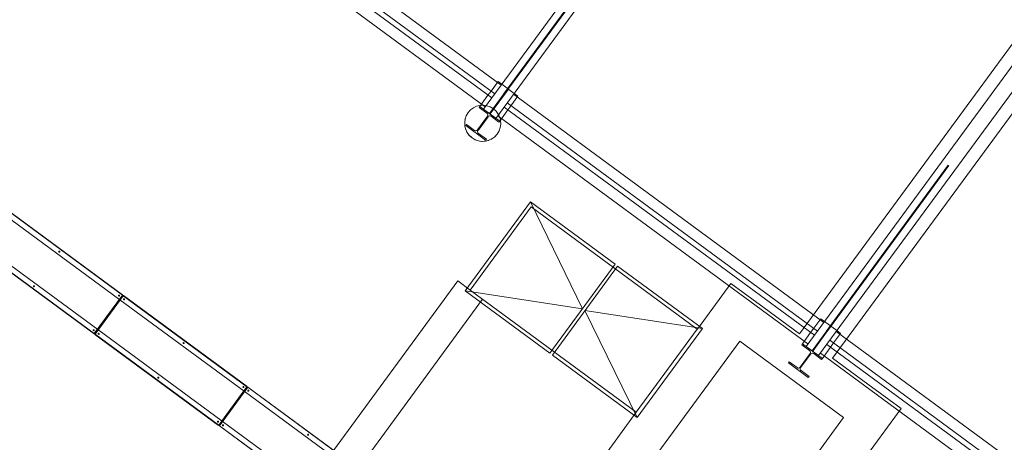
# Model space of a CAD drawing. Header units: metres. Extents: x 135583 to 135939, y 457896 to 458258.
# Tile 185 of 256: x 135770 to 135779, y 457917 to 457921. Entities that reach past the tile are written whole.
import ezdxf

# ---------------------------------------------------------------- set-up
doc = ezdxf.new("R2010")
doc.units = ezdxf.units.M
doc.linetypes.add('Hidden', pattern=[4, 2, -2])
doc.layers.add('NIEUWE INSTALLATIE', color=250, linetype='Continuous', lineweight=0)

msp = doc.modelspace()

# ---------------------------------------------------------------- linework, layer by layer
at = {"layer": 'NIEUWE INSTALLATIE'}
for p, q in [((135778.053, 457925.1922), (135774.3631, 457920.1697)), ((135774.484, 457920.0809), (135778.1739, 457925.1034)), ((135777.4282, 457917.9923), (135781.0695, 457922.9485)), ((135777.4282, 457917.9923), (135781.0695, 457922.9485)), ((135781.1834, 457922.8924), (135777.4934, 457917.8699)), ((135777.6143, 457917.7811), (135781.3043, 457922.8036)), ((135781.3918, 457922.7116), (135777.7506, 457917.7554)), ((135781.3918, 457922.7116), (135777.7506, 457917.7554)), ((135774.5348, 457920.4034), (135772.4395, 457921.9428)), ((135772.3477, 457921.8179), (135774.443, 457920.2785)), ((135772.3773, 457921.8582), (135774.4726, 457920.3188)), ((135774.3809, 457920.1939), (135772.2855, 457921.7333)), ((135774.5044, 457920.4381), (135774.4364, 457920.3454)), ((135774.5044, 457920.4381), (135774.4364, 457920.3454)), ((135774.5044, 457920.4381), (135774.5407, 457920.4115)), ((135774.5044, 457920.4381), (135774.5407, 457920.4115)), ((135774.4068, 457920.3051), (135774.3268, 457920.1963)), ((135774.4068, 457920.3051), (135774.3268, 457920.1963)), ((135774.6298, 457920.2033), (135774.6979, 457920.296)), ((135774.6298, 457920.2033), (135774.6979, 457920.296)), ((135777.6651, 457918.1036), (135774.6557, 457920.3146)), ((135774.6616, 457920.3227), (135774.6979, 457920.296)), ((135774.6616, 457920.3227), (135774.6979, 457920.296)), ((135774.3268, 457920.1963), (135774.3197, 457920.1867)), ((135774.3197, 457920.1867), (135774.3965, 457920.1303)), ((135774.5202, 457920.0542), (135774.3268, 457920.1963)), ((135774.5639, 457920.1897), (135777.5734, 457917.9787)), ((135774.5935, 457920.23), (135777.603, 457918.019)), ((135774.1961, 457920.1048), (135774.2011, 457920.115)), ((135774.1961, 457920.1048), (135774.2011, 457920.115)), ((135774.401, 457920.1009), (135774.3039, 457919.9688)), ((135774.3099, 457919.9643), (135774.407, 457920.0965)), ((135774.484, 457920.0809), (135774.3631, 457920.1697)), ((135774.4364, 457920.101), (135774.5131, 457920.0446)), ((135777.5112, 457917.8941), (135774.5017, 457920.1051)), ((135774.5202, 457920.0542), (135774.6002, 457920.163)), ((135774.5202, 457920.0542), (135774.6002, 457920.163)), ((135774.1978, 457920.0207), (135774.1907, 457920.011)), ((135774.1907, 457920.011), (135774.3841, 457919.8689)), ((135774.2745, 457919.9643), (135774.1978, 457920.0207)), ((135774.5131, 457920.0446), (135774.5202, 457920.0542)), ((135774.2107, 457919.9343), (135774.1987, 457919.9547)), ((135774.2107, 457919.9343), (135774.1987, 457919.9547)), ((135774.2484, 457919.8942), (135774.2215, 457919.92)), ((135774.2484, 457919.8942), (135774.2215, 457919.92)), ((135774.3912, 457919.8786), (135774.3144, 457919.935)), ((135774.4802, 457919.9099), (135774.472, 457919.9021)), ((135774.4802, 457919.9099), (135774.472, 457919.9021)), ((135774.288, 457919.8711), (135774.2553, 457919.8891)), ((135774.288, 457919.8711), (135774.2553, 457919.8891)), ((135774.328, 457919.8598), (135774.3049, 457919.8651)), ((135774.328, 457919.8598), (135774.3049, 457919.8651)), ((135774.3841, 457919.8689), (135774.3912, 457919.8786)), ((135770.8606, 457918.3667), (135769.6614, 457919.2477)), ((135770.8622, 457918.3692), (135769.6631, 457919.2502)), ((135774.8185, 457919.2705), (135774.185, 457918.4082)), ((135775.6405, 457918.6666), (135774.8185, 457919.2705)), ((135774.8185, 457919.2705), (135775.3237, 457918.2355)), ((135769.6269, 457919.2098), (135770.8341, 457918.3229)), ((135769.386, 457918.8731), (135770.5851, 457917.9921)), ((135770.587, 457917.9944), (135769.3879, 457918.8754)), ((135770.6209, 457918.0328), (135769.4137, 457918.9197)), ((135775.007, 457917.8043), (135775.6405, 457918.6666)), ((135775.6647, 457918.6489), (135775.0311, 457917.7866)), ((135776.4867, 457918.045), (135775.6647, 457918.6489)), ((135770.3238, 457913.3469), (135774.113, 457918.5045)), ((135770.3238, 457913.3469), (135774.113, 457918.5045)), ((135774.113, 457918.5045), (135774.2338, 457918.4158)), ((135774.113, 457918.5045), (135774.2338, 457918.4158)), ((135776.4378, 457918.0375), (135776.7634, 457918.4807)), ((135776.4378, 457918.0375), (135776.7634, 457918.4807)), ((135777.0857, 457918.2439), (135776.7634, 457918.4807)), ((135777.0857, 457918.2439), (135776.7634, 457918.4807)), ((135770.8606, 457918.3667), (135770.587, 457917.9944)), ((135770.8627, 457918.3614), (135770.8379, 457918.3276)), ((135770.8627, 457918.3614), (135770.8379, 457918.3276)), ((135770.8694, 457918.364), (135770.8682, 457918.3624)), ((135770.8703, 457918.3633), (135770.8694, 457918.364)), ((135772.0694, 457917.4823), (135770.8703, 457918.3633)), ((135774.185, 457918.4082), (135775.007, 457917.8043)), ((135774.185, 457918.4082), (135775.3237, 457918.2355)), ((135770.8685, 457918.3609), (135770.595, 457917.9886)), ((135770.5951, 457917.9885), (135770.8686, 457918.3608)), ((135770.8002, 457918.2677), (135770.7922, 457918.2736)), ((135770.8005, 457918.268), (135770.7924, 457918.274)), ((135770.8134, 457918.2856), (135770.8053, 457918.2915)), ((135770.8136, 457918.2859), (135770.8055, 457918.2918)), ((135770.8241, 457918.3002), (135770.816, 457918.3061)), ((135770.8242, 457918.3004), (135770.8162, 457918.3063)), ((135770.8319, 457918.3109), (135770.8239, 457918.3168)), ((135770.832, 457918.311), (135770.824, 457918.3169)), ((135770.8368, 457918.3175), (135770.8287, 457918.3234)), ((135770.8368, 457918.3175), (135770.8288, 457918.3234)), ((135770.8341, 457918.3229), (135772.0412, 457917.436)), ((135772.0677, 457917.4798), (135770.8686, 457918.3608)), ((135774.3548, 457918.3269), (135772.5914, 457915.9267)), ((135774.3548, 457918.3269), (135772.5914, 457915.9267)), ((135770.7317, 457918.1744), (135770.7237, 457918.1804)), ((135770.732, 457918.1749), (135770.724, 457918.1808)), ((135770.7502, 457918.1996), (135770.7422, 457918.2055)), ((135770.7505, 457918.2), (135770.7425, 457918.206)), ((135770.7682, 457918.2241), (135770.7601, 457918.23)), ((135770.7684, 457918.2245), (135770.7604, 457918.2304)), ((135770.785, 457918.247), (135770.777, 457918.2529)), ((135770.7853, 457918.2474), (135770.7772, 457918.2533)), ((135775.3479, 457918.2177), (135776.4867, 457918.045)), ((135775.3479, 457918.2177), (135775.8531, 457917.1827)), ((135777.0857, 457918.2439), (135777.4282, 457917.9923)), ((135777.0857, 457918.2439), (135777.4282, 457917.9923)), ((135770.6632, 457918.0813), (135770.6552, 457918.0872)), ((135770.6635, 457918.0816), (135770.6554, 457918.0875)), ((135770.6784, 457918.1019), (135770.6704, 457918.1079)), ((135770.6787, 457918.1023), (135770.6707, 457918.1082)), ((135770.6953, 457918.1248), (135770.6872, 457918.1308)), ((135770.6956, 457918.1252), (135770.6875, 457918.1312)), ((135770.7132, 457918.1493), (135770.7052, 457918.1552)), ((135770.7135, 457918.1497), (135770.7055, 457918.1556)), ((135777.6348, 457918.1383), (135777.5667, 457918.0456)), ((135777.6348, 457918.1383), (135777.5667, 457918.0456)), ((135777.6348, 457918.1383), (135777.6711, 457918.1117)), ((135777.6348, 457918.1383), (135777.6711, 457918.1117)), ((135770.5923, 457917.9868), (135770.5935, 457917.9884)), ((135770.5932, 457917.9862), (135770.5923, 457917.9868)), ((135770.5928, 457917.9939), (135770.6176, 457918.0278)), ((135770.5928, 457917.9939), (135770.6176, 457918.0278)), ((135770.5932, 457917.9862), (135771.7923, 457917.1052)), ((135771.7942, 457917.1075), (135770.5951, 457917.9885)), ((135770.6269, 457918.0318), (135770.6188, 457918.0377)), ((135770.6269, 457918.0318), (135770.6189, 457918.0378)), ((135771.8281, 457917.1459), (135770.6209, 457918.0328)), ((135770.6317, 457918.0383), (135770.6236, 457918.0442)), ((135770.6318, 457918.0384), (135770.6237, 457918.0443)), ((135770.6395, 457918.0489), (135770.6314, 457918.0548)), ((135770.6397, 457918.0491), (135770.6316, 457918.0551)), ((135770.6501, 457918.0634), (135770.6421, 457918.0693)), ((135770.6503, 457918.0637), (135770.6423, 457918.0696)), ((135775.8531, 457917.1827), (135776.4867, 457918.045)), ((135777.5371, 457918.0053), (135777.4572, 457917.8965)), ((135777.5371, 457918.0053), (135777.4572, 457917.8965)), ((135777.7601, 457917.9035), (135777.8282, 457917.9962)), ((135777.7601, 457917.9035), (135777.8282, 457917.9962)), ((135780.7955, 457915.8038), (135777.786, 457918.0148)), ((135777.7919, 457918.0229), (135777.8282, 457917.9962)), ((135777.7919, 457918.0229), (135777.8282, 457917.9962)), ((135776.8489, 457917.9215), (135769.9809, 457908.5732)), ((135776.8489, 457917.9215), (135769.9809, 457908.5732)), ((135777.8563, 457917.1814), (135776.8489, 457917.9215)), ((135777.8563, 457917.1814), (135776.8489, 457917.9215)), ((135777.4572, 457917.8965), (135777.4501, 457917.8869)), ((135777.4501, 457917.8869), (135777.5268, 457917.8305)), ((135777.6506, 457917.7544), (135777.4572, 457917.8965)), ((135777.6943, 457917.8899), (135780.7037, 457915.6789)), ((135777.7239, 457917.9302), (135780.7333, 457915.7192)), ((135777.5313, 457917.8011), (135777.4342, 457917.669)), ((135777.4403, 457917.6645), (135777.5374, 457917.7967)), ((135777.6143, 457917.7811), (135777.4934, 457917.8699)), ((135777.5667, 457917.8012), (135777.6435, 457917.7448)), ((135780.6415, 457915.5943), (135777.6321, 457917.8053)), ((135777.6506, 457917.7544), (135777.7305, 457917.8632)), ((135777.6506, 457917.7544), (135777.7305, 457917.8632)), ((135775.0311, 457917.7866), (135775.8531, 457917.1827)), ((135777.3281, 457917.7209), (135777.321, 457917.7112)), ((135777.321, 457917.7112), (135777.5144, 457917.5691)), ((135777.4049, 457917.6645), (135777.3281, 457917.7209)), ((135777.6435, 457917.7448), (135777.6506, 457917.7544)), ((135777.7506, 457917.7554), (135778.0931, 457917.5038)), ((135777.7506, 457917.7554), (135778.0931, 457917.5038)), ((135777.5215, 457917.5788), (135777.4448, 457917.6352)), ((135777.5144, 457917.5691), (135777.5215, 457917.5788)), ((135778.4154, 457917.267), (135778.0931, 457917.5038)), ((135778.4154, 457917.267), (135778.0931, 457917.5038)), ((135772.0381, 457917.4395), (135771.7942, 457917.1075)), ((135772.0757, 457917.474), (135771.8022, 457917.1017)), ((135771.8023, 457917.1016), (135772.0758, 457917.4739)), ((135772.0312, 457917.4133), (135772.0232, 457917.4192)), ((135772.0314, 457917.4135), (135772.0233, 457917.4194)), ((135772.0391, 457917.424), (135772.0311, 457917.4299)), ((135772.0392, 457917.4241), (135772.0312, 457917.43)), ((135772.0439, 457917.4306), (135772.0359, 457917.4365)), ((135772.044, 457917.4306), (135772.0359, 457917.4365)), ((135772.0677, 457917.4798), (135772.0386, 457917.4401)), ((135772.0412, 457917.436), (135773.2484, 457916.5491)), ((135772.0699, 457917.4745), (135772.045, 457917.4407)), ((135772.0699, 457917.4745), (135772.045, 457917.4407)), ((135772.0466, 457917.4395), (135772.045, 457917.4407)), ((135772.0766, 457917.4771), (135772.0754, 457917.4755)), ((135773.2749, 457916.5929), (135772.0758, 457917.4739)), ((135772.0774, 457917.4764), (135772.0766, 457917.4771)), ((135773.2766, 457916.5955), (135772.0774, 457917.4764)), ((135771.9574, 457917.3127), (135771.9493, 457917.3187)), ((135771.9577, 457917.3132), (135771.9496, 457917.3191)), ((135771.9753, 457917.3372), (135771.9673, 457917.3431)), ((135771.9756, 457917.3376), (135771.9676, 457917.3435)), ((135771.9922, 457917.3601), (135771.9841, 457917.366)), ((135771.9924, 457917.3605), (135771.9844, 457917.3664)), ((135772.0074, 457917.3808), (135771.9994, 457917.3867)), ((135772.0076, 457917.3812), (135771.9996, 457917.3871)), ((135772.0206, 457917.3987), (135772.0125, 457917.4046)), ((135772.0208, 457917.399), (135772.0127, 457917.4049)), ((135771.8856, 457917.2151), (135771.8776, 457917.221)), ((135771.8859, 457917.2154), (135771.8778, 457917.2213)), ((135771.9024, 457917.238), (135771.8944, 457917.2439)), ((135771.9027, 457917.2384), (135771.8947, 457917.2443)), ((135771.9204, 457917.2624), (135771.9123, 457917.2683)), ((135771.9207, 457917.2628), (135771.9126, 457917.2687)), ((135771.9389, 457917.2876), (135771.9308, 457917.2935)), ((135771.9392, 457917.288), (135771.9311, 457917.2939)), ((135773.4478, 457913.9678), (135775.8456, 457917.2316)), ((135773.4478, 457913.9678), (135775.8456, 457917.2316)), ((135778.4154, 457917.267), (135778.0898, 457916.8238)), ((135778.4154, 457917.267), (135778.0898, 457916.8238)), ((135770.9882, 457907.8332), (135777.8563, 457917.1814)), ((135770.9882, 457907.8332), (135777.8563, 457917.1814)), ((135771.7999, 457917.107), (135771.8248, 457917.1409)), ((135771.7999, 457917.107), (135771.8248, 457917.1409)), ((135771.8341, 457917.1449), (135771.826, 457917.1508)), ((135771.8341, 457917.145), (135771.8261, 457917.1509)), ((135772.9136, 457916.3484), (135771.8281, 457917.1459)), ((135771.8388, 457917.1514), (135771.8308, 457917.1573)), ((135771.8389, 457917.1515), (135771.8309, 457917.1575)), ((135771.8467, 457917.162), (135771.8386, 457917.168)), ((135771.8468, 457917.1623), (135771.8388, 457917.1682)), ((135771.8573, 457917.1765), (135771.8493, 457917.1824)), ((135771.8575, 457917.1768), (135771.8495, 457917.1827)), ((135771.8704, 457917.1944), (135771.8624, 457917.2003)), ((135771.8707, 457917.1947), (135771.8626, 457917.2006)), ((135771.7995, 457917.0999), (135771.8007, 457917.1015)), ((135771.8004, 457917.0993), (135771.7995, 457917.0999)), ((135771.8004, 457917.0993), (135772.8816, 457916.3049)), ((135772.8834, 457916.3073), (135771.8023, 457917.1016))]:
    msp.add_line(p, q, dxfattribs=at)
at = {"layer": 'NIEUWE INSTALLATIE', "linetype": 'Hidden'}
for p, q in [((135778.1106, 457925.1499), (135774.4207, 457920.1274)), ((135778.1163, 457925.1457), (135774.4264, 457920.1232)), ((135781.241, 457922.8501), (135777.551, 457917.8276)), ((135781.2467, 457922.8459), (135777.5567, 457917.8234)), ((135774.5981, 457920.3693), (135774.4205, 457920.1275)), ((135774.5981, 457920.3693), (135774.4205, 457920.1275)), ((135774.5408, 457920.4114), (135774.6616, 457920.3227)), ((135774.5408, 457920.4114), (135774.6616, 457920.3227)), ((135774.4363, 457920.3454), (135774.4068, 457920.3052)), ((135774.4363, 457920.3454), (135774.4068, 457920.3052)), ((135774.6042, 457920.3648), (135774.4266, 457920.1231)), ((135774.6042, 457920.3648), (135774.4266, 457920.1231)), ((135774.6002, 457920.1631), (135774.6297, 457920.2033)), ((135774.6002, 457920.1631), (135774.6297, 457920.2033)), ((135774.826, 457919.2216), (135774.2339, 457918.4157)), ((135774.826, 457919.2216), (135776.4377, 457918.0375)), ((135774.2339, 457918.4157), (135775.8457, 457917.2316)), ((135777.6711, 457918.1116), (135777.7919, 457918.0229)), ((135777.6711, 457918.1116), (135777.7919, 457918.0229)), ((135776.4377, 457918.0375), (135775.8457, 457917.2316)), ((135777.5667, 457918.0456), (135777.5371, 457918.0054)), ((135777.5667, 457918.0456), (135777.5371, 457918.0054)), ((135777.7285, 457918.0695), (135777.5509, 457917.8277)), ((135777.7285, 457918.0695), (135777.5509, 457917.8277)), ((135777.7345, 457918.065), (135777.5569, 457917.8233)), ((135777.7345, 457918.065), (135777.5569, 457917.8233)), ((135777.7305, 457917.8633), (135777.7601, 457917.9035)), ((135777.7305, 457917.8633), (135777.7601, 457917.9035))]:
    msp.add_line(p, q, dxfattribs=at)
at = {"layer": 'NIEUWE INSTALLATIE', "flags": 128}
for points in [[(135774.1831, 457920.0628), (135774.186, 457920.0763), (135774.1892, 457920.0872)], [(135774.1831, 457920.0628), (135774.186, 457920.0763), (135774.1892, 457920.0872)], [(135774.181, 457920.0191), (135774.1805, 457920.0352), (135774.1808, 457920.0442)], [(135774.181, 457920.0191), (135774.1805, 457920.0352), (135774.1808, 457920.0442)], [(135774.1901, 457919.9754), (135774.1848, 457919.9939), (135774.1834, 457920.0004)], [(135774.1901, 457919.9754), (135774.1848, 457919.9939), (135774.1834, 457920.0004)], [(135774.4572, 457919.8903), (135774.4478, 457919.884), (135774.4358, 457919.8771)], [(135774.4572, 457919.8903), (135774.4478, 457919.884), (135774.4358, 457919.8771)], [(135774.3761, 457919.8588), (135774.3695, 457919.8582), (135774.3503, 457919.8577)], [(135774.3761, 457919.8588), (135774.3695, 457919.8582), (135774.3503, 457919.8577)], [(135774.4187, 457919.8694), (135774.4102, 457919.8664), (135774.3947, 457919.8621)], [(135774.4187, 457919.8694), (135774.4102, 457919.8664), (135774.3947, 457919.8621)]]:
    msp.add_lwpolyline(points, dxfattribs=at)
at = {"layer": 'NIEUWE INSTALLATIE'}
for start, end in [(53.696, 233.696), (53.696, 233.696), (233.696, 53.696), (233.696, 53.696)]:
    msp.add_arc((135774.3554, 457920.0326), 0.175, start, end, dxfattribs=at)
for centre, major_axis, ratio, start_param, end_param in [((135774.384, 457920.1134), (0.0079, -0.0195), 1, 0.553574, 2.124371), ((135774.4239, 457920.084), (-0.0169, 0.0124), 1, 4.712389, 6.283185), ((135774.287, 457919.9812), (0.0136, -0.016), 1, 4.944213, 6.515009), ((135774.3268, 457919.9519), (0.0079, -0.0195), 1, 3.695167, 5.265963), ((135770.2474, 457918.7887), (0.00296, 0.00403), 0.99863, 0, 3.141593), ((135770.2472, 457918.7888), (0.00296, 0.00403), 0.99863, 3.182754, 6.283185), ((135770.2473, 457918.7887), (0.00296, 0.00403), 0.99863, 3.158054, 6.283182), ((135770.2473, 457918.7887), (0.00296, 0.00403), 0.99863, 3.158057, 6.283185), ((135770.2474, 457918.7887), (0.00296, 0.00403), 0.99863, 3.141593, 6.283185), ((135770.0011, 457918.4534), (0.00296, 0.00403), 0.99863, 6.283183, 9.424775), ((135770.0009, 457918.4536), (-0.00296, -0.00403), 0.99863, 0.000006, 3.100438), ((135770.001, 457918.4535), (0.00296, 0.00403), 0.99863, 3.141587, 6.266716), ((135770.001, 457918.4535), (-0.00296, -0.00403), 0.99863, 0.000001, 3.125129), ((135770.0011, 457918.4534), (0.00296, 0.00403), 0.99863, 3.141587, 6.28318), ((135770.8268, 457918.363), (-0.00296, -0.00403), 0.99863, 3.141593, 6.283185), ((135770.8266, 457918.3631), (-0.00296, -0.00403), 0.99863, 0.041166, 3.141598), ((135770.8268, 457918.363), (0.00296, 0.00403), 0.99863, 3.158056, 6.283184), ((135770.8268, 457918.363), (-0.00296, -0.00403), 0.99863, 0.016467, 3.141595), ((135770.8268, 457918.363), (-0.00296, -0.00403), 0.99863, 0.00001, 3.141603), ((135770.8604, 457918.3668), (0.00178, 0.00242), 0.052336, 4.712389, 6.283185), ((135770.8685, 457918.3609), (0.00178, 0.00242), 0.052336, 4.712389, 6.283185), ((135770.8376, 457918.3277), (0.00355, 0.00484), 0.052336, 3.141593, 4.712389), ((135770.8376, 457918.3277), (0.00355, 0.00484), 0.052336, 3.141593, 4.712389), ((135770.8751, 457918.3275), (-0.00296, -0.00403), 0.99863, 3.141598, 6.28319), ((135770.8749, 457918.3276), (-0.00296, -0.00403), 0.99863, 0.041166, 3.141598), ((135770.875, 457918.3276), (0.00296, 0.00403), 0.99863, 3.158053, 6.283182), ((135770.875, 457918.3276), (0.00296, 0.00403), 0.99863, 3.158054, 6.283183), ((135770.8751, 457918.3275), (-0.00296, -0.00403), 0.99863, 0.000005, 3.141598), ((135770.5805, 457918.0277), (0.00296, 0.00403), 0.99863, 6.28318, 9.424773), ((135770.5803, 457918.0279), (-0.00296, -0.00403), 0.99863, 0.000009, 3.100441), ((135770.5805, 457918.0278), (0.00296, 0.00403), 0.99863, 3.141593, 6.266721), ((135770.5805, 457918.0278), (-0.00296, -0.00403), 0.99863, 0.000001, 3.125129), ((135770.5805, 457918.0277), (-0.00296, -0.00403), 0.99863, 0.000003, 3.141595), ((135770.5869, 457917.9945), (0.00178, 0.00242), 0.052336, 3.141593, 4.712389), ((135770.595, 457917.9886), (0.00178, 0.00242), 0.052336, 3.141593, 4.712389), ((135770.6174, 457918.028), (0.00355, 0.00484), 0.052336, 4.712389, 6.283185), ((135770.6174, 457918.028), (0.00355, 0.00484), 0.052336, 4.712389, 6.283185), ((135770.6288, 457917.9922), (0.00296, 0.00403), 0.99863, 6.283183, 9.424775), ((135770.6286, 457917.9924), (-0.00296, -0.00403), 0.99863, 0.000006, 3.100438), ((135770.6287, 457917.9923), (0.00296, 0.00403), 0.99863, 3.141593, 6.266721), ((135770.6287, 457917.9923), (0.00296, 0.00403), 0.99863, 3.141586, 6.266714), ((135770.6288, 457917.9922), (-0.00296, -0.00403), 0.99863, 0.000003, 3.141595), ((135771.4546, 457917.9018), (0.00296, 0.00403), 0.99863, 6.283183, 9.424775), ((135771.4544, 457917.9019), (0.00296, 0.00403), 0.99863, 3.182751, 6.283183), ((135771.4545, 457917.9018), (-0.00296, -0.00403), 0.99863, 0.016468, 3.141597), ((135771.4545, 457917.9018), (0.00296, 0.00403), 0.99863, 3.158057, 6.283185), ((135771.4546, 457917.9018), (-0.00296, -0.00403), 0.99863, 0.000003, 3.141595), ((135777.5144, 457917.8136), (0.0079, -0.0195), 1, 0.553574, 2.124371), ((135777.5543, 457917.7842), (-0.0169, 0.0124), 1, 4.712389, 6.283185), ((135777.4173, 457917.6814), (0.0136, -0.016), 1, 4.944213, 6.515009), ((135777.4572, 457917.6521), (0.0079, -0.0195), 1, 3.695167, 5.265963), ((135771.2083, 457917.5665), (-0.00296, -0.00403), 0.99863, 3.141595, 6.283188), ((135771.2081, 457917.5667), (-0.00296, -0.00403), 0.99863, 0.000006, 3.100438), ((135771.2082, 457917.5666), (0.00296, 0.00403), 0.99863, 3.141593, 6.266721), ((135771.2082, 457917.5666), (-0.00296, -0.00403), 0.99863, 0.000003, 3.125132), ((135771.2083, 457917.5665), (0.00296, 0.00403), 0.99863, 3.141593, 6.283185), ((135772.034, 457917.4761), (0.00296, 0.00403), 0.99863, 6.283183, 9.424775), ((135772.0338, 457917.4762), (0.00296, 0.00403), 0.99863, 3.182754, 6.283185), ((135772.0339, 457917.4761), (-0.00296, -0.00403), 0.99863, 0.016466, 3.141595), ((135772.0339, 457917.4761), (0.00296, 0.00403), 0.99863, 3.158057, 6.283185), ((135772.034, 457917.4761), (0.00296, 0.00403), 0.99863, 3.141593, 6.283185), ((135772.0448, 457917.4409), (-0.00355, -0.00484), 0.052336, 0, 1.570796), ((135772.0448, 457917.4409), (-0.00355, -0.00484), 0.052336, 0, 1.570796), ((135772.0676, 457917.4799), (-0.00178, -0.00242), 0.052336, 1.570796, 3.141593), ((135772.0757, 457917.474), (0.00178, 0.00242), 0.052336, 4.712389, 6.283185), ((135772.0823, 457917.4406), (0.00296, 0.00403), 0.99863, 0, 3.141593), ((135772.0823, 457917.4406), (0.00296, 0.00403), 0.99863, 3.141587, 6.28318), ((135772.0821, 457917.4408), (-0.00296, -0.00403), 0.99863, 0.041169, 1.570804), ((135772.0822, 457917.4407), (0.00296, 0.00403), 0.99863, 3.158054, 4.712385), ((135772.0822, 457917.4407), (0.00296, 0.00403), 0.99863, 3.158052, 4.712384), ((135771.7877, 457917.1408), (0.00296, 0.00403), 0.99863, 6.283178, 9.42477), ((135771.7875, 457917.141), (-0.00296, -0.00403), 0.99863, 0.000001, 3.100433), ((135771.7876, 457917.1409), (0.00296, 0.00403), 0.99863, 3.14159, 6.266718), ((135771.7876, 457917.1409), (-0.00296, -0.00403), 0.99863, 0.000001, 3.125129), ((135771.7877, 457917.1408), (0.00296, 0.00403), 0.99863, 3.141587, 6.28318), ((135771.8245, 457917.1411), (-0.00355, -0.00484), 0.052336, 1.570796, 3.141593), ((135771.8245, 457917.1411), (-0.00355, -0.00484), 0.052336, 1.570796, 3.141593), ((135771.7941, 457917.1076), (0.00178, 0.00242), 0.052336, 3.141593, 4.712389), ((135771.8021, 457917.1017), (0.00178, 0.00242), 0.052336, 3.141593, 4.712389), ((135771.836, 457917.1054), (0.00296, 0.00403), 0.99863, 0, 3.141593), ((135771.8358, 457917.1055), (-0.00296, -0.00403), 0.99863, 0.000004, 3.100435), ((135771.8359, 457917.1054), (0.00296, 0.00403), 0.99863, 3.141582, 6.266711), ((135771.8359, 457917.1054), (0.00296, 0.00403), 0.99863, 3.141588, 6.266717), ((135771.836, 457917.1054), (0.00296, 0.00403), 0.99863, 3.141593, 6.283185), ((135772.6617, 457917.0149), (-0.00296, -0.00403), 0.99863, 3.141598, 6.28319), ((135772.6615, 457917.0151), (0.00296, 0.00403), 0.99863, 3.182754, 6.283185), ((135772.6617, 457917.015), (0.00296, 0.00403), 0.99863, 3.158053, 6.283182), ((135772.6617, 457917.015), (-0.00296, -0.00403), 0.99863, 0.01647, 3.141598), ((135772.6617, 457917.0149), (-0.00296, -0.00403), 0.99863, 0.00001, 3.141603)]:
    msp.add_ellipse(centre, major_axis=major_axis, ratio=ratio, start_param=start_param, end_param=end_param, dxfattribs=at)

doc.saveas('drawing.dxf')
